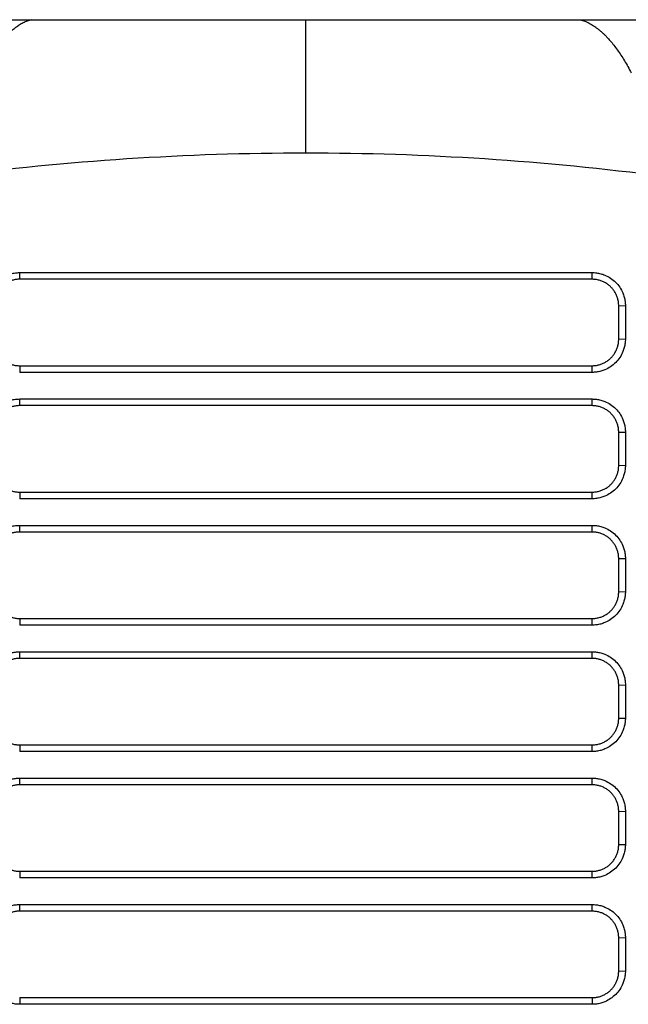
# Model space of a CAD drawing. Header units: millimetres. Extents: x 156922 to 157823, y 112322 to 113312.
# Tile 95 of 123: x 157438 to 157483, y 113143 to 113217. Entities that reach past the tile are written whole.
import ezdxf

# ---------------------------------------------------------------- set-up
doc = ezdxf.new("R2010")
doc.units = ezdxf.units.MM

msp = doc.modelspace()

# ---------------------------------------------------------------- linework, layer by layer
at = {"color": 7, "linetype": 'Continuous', "lineweight": 25}
for p, q in [((157430.165, 113216.829), (157438.55, 113216.829)), ((157438.55, 113216.829), (157459.172, 113216.829)), ((157459.172, 113216.829), (157479.794, 113216.829)), ((157479.794, 113216.829), (157488.179, 113216.829)), ((157437.672, 113197.831), (157480.672, 113197.831)), ((157437.672, 113197.331), (157437.672, 113197.831)), ((157480.672, 113197.331), (157480.672, 113197.831)), ((157480.672, 113197.331), (157437.672, 113197.331)), ((157482.672, 113195.331), (157483.172, 113195.348)), ((157482.672, 113192.835), (157482.672, 113195.331)), ((157483.172, 113195.348), (157483.172, 113192.852)), ((157482.672, 113192.835), (157483.172, 113192.852)), ((157437.672, 113190.835), (157437.672, 113190.335)), ((157437.672, 113190.835), (157480.672, 113190.835)), ((157480.672, 113190.335), (157480.672, 113190.835)), ((157480.672, 113190.335), (157437.672, 113190.335)), ((157437.672, 113188.336), (157480.672, 113188.336)), ((157437.672, 113187.837), (157437.672, 113188.336)), ((157480.672, 113187.837), (157480.672, 113188.336)), ((157480.672, 113187.837), (157437.672, 113187.837)), ((157482.672, 113185.837), (157483.172, 113185.854)), ((157482.672, 113183.341), (157482.672, 113185.837)), ((157483.172, 113185.854), (157483.172, 113183.358)), ((157482.672, 113183.341), (157483.172, 113183.358)), ((157437.672, 113181.341), (157437.672, 113180.841)), ((157437.672, 113181.341), (157480.672, 113181.341)), ((157480.672, 113180.841), (157480.672, 113181.341)), ((157480.672, 113180.841), (157437.672, 113180.841)), ((157437.672, 113178.842), (157480.672, 113178.842)), ((157437.672, 113178.343), (157437.672, 113178.842)), ((157480.672, 113178.343), (157437.672, 113178.343)), ((157480.672, 113178.343), (157480.672, 113178.842)), ((157482.672, 113176.343), (157483.172, 113176.36)), ((157482.672, 113173.846), (157482.672, 113176.343)), ((157483.172, 113176.36), (157483.172, 113173.864)), ((157482.672, 113173.846), (157483.172, 113173.864)), ((157437.672, 113171.846), (157437.672, 113171.347)), ((157437.672, 113171.846), (157480.672, 113171.846)), ((157480.672, 113171.347), (157480.672, 113171.846)), ((157480.672, 113171.347), (157437.672, 113171.347)), ((157437.672, 113169.348), (157480.672, 113169.348)), ((157437.672, 113168.848), (157437.672, 113169.348)), ((157480.672, 113168.848), (157437.672, 113168.848)), ((157480.672, 113168.848), (157480.672, 113169.348)), ((157482.672, 113166.848), (157483.172, 113166.866)), ((157482.672, 113164.352), (157482.672, 113166.848)), ((157483.172, 113166.866), (157483.172, 113164.37)), ((157482.672, 113164.352), (157483.172, 113164.37)), ((157437.672, 113162.352), (157480.672, 113162.352)), ((157437.672, 113162.352), (157437.672, 113161.853)), ((157480.672, 113161.853), (157480.672, 113162.352)), ((157480.672, 113161.853), (157437.672, 113161.853)), ((157437.672, 113159.854), (157480.672, 113159.854)), ((157437.672, 113159.354), (157437.672, 113159.854)), ((157480.672, 113159.354), (157480.672, 113159.854)), ((157480.672, 113159.354), (157437.672, 113159.354)), ((157482.672, 113157.354), (157483.172, 113157.372)), ((157482.672, 113154.858), (157482.672, 113157.354)), ((157483.172, 113157.372), (157483.172, 113154.876)), ((157482.672, 113154.858), (157483.172, 113154.876)), ((157437.672, 113152.858), (157480.672, 113152.858)), ((157437.672, 113152.858), (157437.672, 113152.358)), ((157480.672, 113152.358), (157437.672, 113152.358)), ((157480.672, 113152.358), (157480.672, 113152.858)), ((157437.672, 113150.36), (157480.672, 113150.36)), ((157437.672, 113149.86), (157437.672, 113150.36)), ((157480.672, 113149.86), (157480.672, 113150.36)), ((157480.672, 113149.86), (157437.672, 113149.86)), ((157482.672, 113147.86), (157483.172, 113147.877)), ((157482.672, 113145.364), (157482.672, 113147.86)), ((157483.172, 113147.877), (157483.172, 113145.381)), ((157482.672, 113145.364), (157483.172, 113145.381)), ((157437.672, 113143.364), (157480.672, 113143.364)), ((157437.672, 113143.364), (157437.672, 113142.864)), ((157480.672, 113142.864), (157437.672, 113142.864)), ((157480.672, 113143.364), (157480.672, 113142.864))]:
    msp.add_line(p, q, dxfattribs=at)
for points, knots in [([(157438.55, 113216.829), (157438.497, 113216.814), (157438.392, 113216.783), (157438.236, 113216.725), (157438.082, 113216.66), (157437.931, 113216.588), (157437.784, 113216.508), (157437.639, 113216.422), (157437.497, 113216.33), (157437.358, 113216.232), (157437.222, 113216.129), (157437.089, 113216.021), (157436.959, 113215.908), (157436.832, 113215.792), (157436.708, 113215.671), (157436.513, 113215.472), (157436.25, 113215.178), (157435.923, 113214.766), (157435.608, 113214.323), (157435.304, 113213.851), (157435.013, 113213.358), (157434.825, 113213.004), (157434.732, 113212.829)], [0, 0, 0, 0, 0.040135, 0.079598, 0.118389, 0.15651, 0.193962, 0.230745, 0.266861, 0.302311, 0.337095, 0.371213, 0.404668, 0.437459, 0.469587, 0.501052, 0.589625, 0.676028, 0.760265, 0.842337, 0.922247, 1, 1, 1, 1]), ([(157479.794, 113216.829), (157479.849, 113216.813), (157479.96, 113216.78), (157480.126, 113216.718), (157480.292, 113216.647), (157480.457, 113216.566), (157480.621, 113216.474), (157480.785, 113216.372), (157480.949, 113216.26), (157481.112, 113216.138), (157481.274, 113216.006), (157481.436, 113215.863), (157481.597, 113215.711), (157481.797, 113215.509), (157482.033, 113215.248), (157482.305, 113214.916), (157482.574, 113214.556), (157482.839, 113214.168), (157483.1, 113213.751), (157483.359, 113213.308), (157483.528, 113212.989), (157483.613, 113212.829)], [0, 0, 0, 0, 0.041946, 0.083821, 0.125636, 0.167402, 0.20913, 0.250829, 0.292511, 0.334188, 0.375869, 0.417565, 0.459288, 0.501049, 0.572957, 0.644561, 0.715916, 0.78708, 0.85811, 0.929064, 1, 1, 1, 1]), ([(157435.172, 113195.348), (157435.173, 113195.403), (157435.175, 113195.512), (157435.192, 113195.674), (157435.218, 113195.834), (157435.256, 113195.992), (157435.304, 113196.148), (157435.4, 113196.402), (157435.581, 113196.74), (157435.896, 113197.117), (157436.277, 113197.428), (157436.664, 113197.632), (157437.025, 113197.753), (157437.345, 113197.819), (157437.563, 113197.827), (157437.672, 113197.831)], [0, 0, 0, 0, 0.041979, 0.083602, 0.125051, 0.166511, 0.208165, 0.250194, 0.374984, 0.50004, 0.624827, 0.749879, 0.833328, 0.916227, 1, 1, 1, 1]), ([(157480.672, 113197.831), (157480.727, 113197.83), (157480.836, 113197.828), (157480.999, 113197.811), (157481.159, 113197.785), (157481.317, 113197.749), (157481.474, 113197.702), (157481.728, 113197.607), (157482.067, 113197.429), (157482.448, 113197.118), (157482.763, 113196.74), (157482.97, 113196.355), (157483.093, 113195.995), (157483.16, 113195.675), (157483.168, 113195.457), (157483.172, 113195.348)], [0, 0, 0, 0, 0.042051, 0.083727, 0.125202, 0.166653, 0.208259, 0.250195, 0.375086, 0.500045, 0.62495, 0.749883, 0.833484, 0.916365, 1, 1, 1, 1]), ([(157437.672, 113197.331), (157437.626, 113197.33), (157437.535, 113197.328), (157437.399, 113197.314), (157437.266, 113197.291), (157437.135, 113197.259), (157437.009, 113197.219), (157436.886, 113197.171), (157436.767, 113197.116), (157436.654, 113197.054), (157436.545, 113196.985), (157436.443, 113196.91), (157436.346, 113196.829), (157436.225, 113196.715), (157436.087, 113196.559), (157435.944, 113196.349), (157435.827, 113196.118), (157435.74, 113195.869), (157435.683, 113195.604), (157435.676, 113195.423), (157435.672, 113195.331)], [0, 0, 0, 0, 0.043785, 0.087203, 0.130252, 0.172935, 0.21525, 0.257197, 0.298778, 0.339992, 0.380839, 0.421319, 0.461433, 0.501181, 0.57989, 0.66037, 0.742619, 0.82664, 0.912434, 1, 1, 1, 1]), ([(157482.672, 113195.331), (157482.671, 113195.377), (157482.669, 113195.468), (157482.655, 113195.603), (157482.632, 113195.736), (157482.601, 113195.866), (157482.561, 113195.992), (157482.514, 113196.115), (157482.459, 113196.233), (157482.397, 113196.346), (157482.329, 113196.454), (157482.255, 113196.556), (157482.175, 113196.653), (157482.061, 113196.774), (157481.903, 113196.914), (157481.691, 113197.058), (157481.459, 113197.176), (157481.208, 113197.263), (157480.944, 113197.32), (157480.763, 113197.327), (157480.672, 113197.331)], [0, 0, 0, 0, 0.043708, 0.087031, 0.12997, 0.172524, 0.214694, 0.25648, 0.297881, 0.338899, 0.379532, 0.419782, 0.459648, 0.499131, 0.57908, 0.66044, 0.74321, 0.827393, 0.912989, 1, 1, 1, 1]), ([(157435.672, 113192.835), (157435.673, 113192.789), (157435.675, 113192.697), (157435.69, 113192.56), (157435.713, 113192.426), (157435.745, 113192.295), (157435.785, 113192.168), (157435.833, 113192.045), (157435.889, 113191.927), (157435.951, 113191.814), (157436.02, 113191.706), (157436.094, 113191.604), (157436.174, 113191.508), (157436.288, 113191.387), (157436.446, 113191.248), (157436.658, 113191.105), (157436.89, 113190.988), (157437.139, 113190.902), (157437.402, 113190.846), (157437.582, 113190.838), (157437.672, 113190.835)], [0, 0, 0, 0, 0.0441995, 0.0879579, 0.1312754, 0.1741521, 0.216588, 0.2585833, 0.3001382, 0.3412527, 0.3819269, 0.4221611, 0.4619553, 0.5013097, 0.5811204, 0.6622514, 0.7447038, 0.8284786, 0.913577, 1, 1, 1, 1]), ([(157483.172, 113192.852), (157483.171, 113192.797), (157483.169, 113192.687), (157483.153, 113192.524), (157483.127, 113192.362), (157483.09, 113192.203), (157483.042, 113192.046), (157482.947, 113191.789), (157482.768, 113191.448), (157482.455, 113191.065), (157482.074, 113190.748), (157481.686, 113190.539), (157481.324, 113190.415), (157481.001, 113190.347), (157480.782, 113190.339), (157480.672, 113190.335)], [0, 0, 0, 0, 0.042047, 0.08372, 0.125195, 0.166648, 0.208256, 0.250196, 0.375104, 0.500046, 0.624954, 0.749882, 0.833477, 0.916356, 1, 1, 1, 1]), ([(157480.672, 113190.835), (157480.718, 113190.836), (157480.808, 113190.838), (157480.943, 113190.852), (157481.075, 113190.874), (157481.204, 113190.906), (157481.331, 113190.945), (157481.453, 113190.992), (157481.571, 113191.047), (157481.685, 113191.109), (157481.793, 113191.177), (157481.896, 113191.252), (157481.993, 113191.332), (157482.115, 113191.446), (157482.254, 113191.602), (157482.397, 113191.813), (157482.516, 113192.044), (157482.604, 113192.295), (157482.661, 113192.56), (157482.668, 113192.743), (157482.672, 113192.835)], [0, 0, 0, 0, 0.043352, 0.086382, 0.129091, 0.171477, 0.213542, 0.255286, 0.296708, 0.337809, 0.378589, 0.419048, 0.459186, 0.499004, 0.578031, 0.658845, 0.741448, 0.825841, 0.912025, 1, 1, 1, 1]), ([(157435.172, 113185.854), (157435.173, 113185.909), (157435.175, 113186.018), (157435.192, 113186.18), (157435.218, 113186.34), (157435.256, 113186.498), (157435.304, 113186.654), (157435.4, 113186.908), (157435.581, 113187.246), (157435.896, 113187.623), (157436.277, 113187.934), (157436.664, 113188.138), (157437.025, 113188.259), (157437.345, 113188.325), (157437.563, 113188.332), (157437.672, 113188.336)], [0, 0, 0, 0, 0.041979, 0.083602, 0.125051, 0.166511, 0.208165, 0.250194, 0.374984, 0.50004, 0.624827, 0.749879, 0.833328, 0.916227, 1, 1, 1, 1]), ([(157480.672, 113188.336), (157480.727, 113188.335), (157480.836, 113188.333), (157480.999, 113188.317), (157481.159, 113188.291), (157481.317, 113188.255), (157481.474, 113188.208), (157481.728, 113188.113), (157482.067, 113187.935), (157482.448, 113187.624), (157482.763, 113187.246), (157482.97, 113186.86), (157483.093, 113186.501), (157483.16, 113186.18), (157483.168, 113185.963), (157483.172, 113185.854)], [0, 0, 0, 0, 0.042051, 0.083727, 0.125202, 0.166653, 0.208259, 0.250195, 0.375086, 0.500045, 0.62495, 0.749883, 0.833484, 0.916365, 1, 1, 1, 1]), ([(157437.672, 113187.837), (157437.626, 113187.836), (157437.535, 113187.834), (157437.399, 113187.819), (157437.266, 113187.797), (157437.135, 113187.765), (157437.009, 113187.725), (157436.886, 113187.677), (157436.767, 113187.622), (157436.654, 113187.56), (157436.545, 113187.491), (157436.443, 113187.416), (157436.346, 113187.335), (157436.225, 113187.221), (157436.087, 113187.065), (157435.944, 113186.855), (157435.827, 113186.624), (157435.74, 113186.374), (157435.683, 113186.11), (157435.676, 113185.928), (157435.672, 113185.837)], [0, 0, 0, 0, 0.043785, 0.087203, 0.130252, 0.172935, 0.21525, 0.257197, 0.298778, 0.339992, 0.380839, 0.421319, 0.461433, 0.501181, 0.57989, 0.66037, 0.742619, 0.82664, 0.912434, 1, 1, 1, 1]), ([(157482.672, 113185.837), (157482.671, 113185.882), (157482.669, 113185.974), (157482.655, 113186.109), (157482.632, 113186.242), (157482.601, 113186.372), (157482.561, 113186.498), (157482.514, 113186.621), (157482.459, 113186.738), (157482.397, 113186.852), (157482.329, 113186.96), (157482.255, 113187.062), (157482.175, 113187.158), (157482.061, 113187.28), (157481.903, 113187.42), (157481.691, 113187.564), (157481.459, 113187.682), (157481.208, 113187.769), (157480.944, 113187.826), (157480.763, 113187.833), (157480.672, 113187.837)], [0, 0, 0, 0, 0.043708, 0.087031, 0.12997, 0.172524, 0.214694, 0.25648, 0.297881, 0.338899, 0.379532, 0.419782, 0.459648, 0.499131, 0.57908, 0.66044, 0.74321, 0.827393, 0.912989, 1, 1, 1, 1]), ([(157435.672, 113183.341), (157435.673, 113183.294), (157435.675, 113183.202), (157435.69, 113183.066), (157435.713, 113182.932), (157435.745, 113182.801), (157435.785, 113182.674), (157435.833, 113182.551), (157435.889, 113182.433), (157435.951, 113182.319), (157436.02, 113182.212), (157436.094, 113182.11), (157436.174, 113182.014), (157436.288, 113181.892), (157436.446, 113181.754), (157436.658, 113181.611), (157436.89, 113181.494), (157437.139, 113181.407), (157437.402, 113181.351), (157437.582, 113181.344), (157437.672, 113181.341)], [0, 0, 0, 0, 0.044199, 0.087958, 0.131275, 0.174152, 0.216588, 0.258583, 0.300138, 0.341253, 0.381927, 0.422161, 0.461955, 0.50131, 0.58112, 0.662251, 0.744704, 0.828479, 0.913577, 1, 1, 1, 1]), ([(157483.172, 113183.358), (157483.171, 113183.303), (157483.169, 113183.193), (157483.153, 113183.03), (157483.127, 113182.868), (157483.09, 113182.709), (157483.042, 113182.552), (157482.947, 113182.295), (157482.768, 113181.954), (157482.455, 113181.571), (157482.074, 113181.254), (157481.686, 113181.045), (157481.324, 113180.921), (157481.001, 113180.853), (157480.782, 113180.845), (157480.672, 113180.841)], [0, 0, 0, 0, 0.042047, 0.08372, 0.125195, 0.166648, 0.208256, 0.250196, 0.375104, 0.500046, 0.624954, 0.749882, 0.833477, 0.916356, 1, 1, 1, 1]), ([(157480.672, 113181.341), (157480.718, 113181.342), (157480.808, 113181.343), (157480.943, 113181.358), (157481.075, 113181.38), (157481.204, 113181.411), (157481.331, 113181.451), (157481.453, 113181.498), (157481.571, 113181.553), (157481.685, 113181.614), (157481.793, 113181.683), (157481.896, 113181.757), (157481.993, 113181.838), (157482.115, 113181.951), (157482.254, 113182.108), (157482.397, 113182.318), (157482.516, 113182.55), (157482.604, 113182.801), (157482.661, 113183.066), (157482.668, 113183.249), (157482.672, 113183.341)], [0, 0, 0, 0, 0.043352, 0.086382, 0.129091, 0.171477, 0.213542, 0.255286, 0.296708, 0.337809, 0.378589, 0.419048, 0.459186, 0.499004, 0.578031, 0.658845, 0.741448, 0.825841, 0.912025, 1, 1, 1, 1]), ([(157435.172, 113176.36), (157435.173, 113176.415), (157435.175, 113176.524), (157435.192, 113176.686), (157435.218, 113176.846), (157435.256, 113177.004), (157435.304, 113177.16), (157435.4, 113177.414), (157435.581, 113177.752), (157435.896, 113178.129), (157436.277, 113178.44), (157436.664, 113178.644), (157437.025, 113178.765), (157437.345, 113178.83), (157437.563, 113178.838), (157437.672, 113178.842)], [0, 0, 0, 0, 0.041979, 0.083602, 0.125051, 0.166511, 0.208165, 0.250194, 0.374984, 0.50004, 0.624827, 0.749879, 0.833328, 0.916227, 1, 1, 1, 1]), ([(157437.672, 113178.343), (157437.626, 113178.342), (157437.535, 113178.34), (157437.399, 113178.325), (157437.266, 113178.302), (157437.135, 113178.271), (157437.009, 113178.231), (157436.886, 113178.183), (157436.767, 113178.128), (157436.654, 113178.065), (157436.545, 113177.997), (157436.443, 113177.922), (157436.346, 113177.841), (157436.225, 113177.727), (157436.087, 113177.57), (157435.944, 113177.361), (157435.827, 113177.13), (157435.74, 113176.88), (157435.683, 113176.616), (157435.676, 113176.434), (157435.672, 113176.343)], [0, 0, 0, 0, 0.043785, 0.087203, 0.130252, 0.172935, 0.21525, 0.257197, 0.298778, 0.339992, 0.380839, 0.421319, 0.461433, 0.501181, 0.579889, 0.660367, 0.742616, 0.826637, 0.912432, 1, 1, 1, 1]), ([(157480.672, 113178.842), (157480.727, 113178.841), (157480.836, 113178.839), (157480.999, 113178.823), (157481.159, 113178.797), (157481.317, 113178.76), (157481.474, 113178.713), (157481.728, 113178.618), (157482.067, 113178.44), (157482.448, 113178.129), (157482.763, 113177.752), (157482.97, 113177.366), (157483.093, 113177.007), (157483.16, 113176.686), (157483.168, 113176.469), (157483.172, 113176.36)], [0, 0, 0, 0, 0.042051, 0.083727, 0.125202, 0.166653, 0.208259, 0.250195, 0.375086, 0.500045, 0.62495, 0.749883, 0.833484, 0.916365, 1, 1, 1, 1]), ([(157482.672, 113176.343), (157482.671, 113176.388), (157482.669, 113176.479), (157482.655, 113176.615), (157482.632, 113176.748), (157482.601, 113176.878), (157482.561, 113177.004), (157482.514, 113177.126), (157482.459, 113177.244), (157482.397, 113177.357), (157482.329, 113177.465), (157482.255, 113177.568), (157482.175, 113177.664), (157482.061, 113177.786), (157481.903, 113177.926), (157481.691, 113178.07), (157481.459, 113178.188), (157481.208, 113178.275), (157480.944, 113178.332), (157480.763, 113178.339), (157480.672, 113178.343)], [0, 0, 0, 0, 0.0437081, 0.0870315, 0.1299702, 0.1725245, 0.2146943, 0.2564799, 0.2978814, 0.3388988, 0.3795324, 0.4197822, 0.4596483, 0.4991311, 0.5790803, 0.6604397, 0.7432102, 0.8273931, 0.9129894, 1, 1, 1, 1]), ([(157435.672, 113173.846), (157435.673, 113173.8), (157435.675, 113173.708), (157435.69, 113173.571), (157435.713, 113173.437), (157435.745, 113173.307), (157435.785, 113173.179), (157435.833, 113173.057), (157435.889, 113172.938), (157435.951, 113172.825), (157436.02, 113172.718), (157436.094, 113172.615), (157436.174, 113172.519), (157436.288, 113172.398), (157436.446, 113172.259), (157436.658, 113172.116), (157436.89, 113171.999), (157437.139, 113171.913), (157437.402, 113171.857), (157437.582, 113171.85), (157437.672, 113171.846)], [0, 0, 0, 0, 0.044199, 0.087958, 0.131275, 0.174152, 0.216588, 0.258583, 0.300138, 0.341253, 0.381927, 0.422161, 0.461955, 0.50131, 0.58112, 0.662251, 0.744704, 0.828479, 0.913577, 1, 1, 1, 1]), ([(157483.172, 113173.864), (157483.171, 113173.809), (157483.169, 113173.699), (157483.153, 113173.535), (157483.127, 113173.374), (157483.09, 113173.215), (157483.042, 113173.057), (157482.947, 113172.801), (157482.768, 113172.46), (157482.455, 113172.076), (157482.074, 113171.759), (157481.686, 113171.551), (157481.324, 113171.426), (157481.001, 113171.359), (157480.782, 113171.351), (157480.672, 113171.347)], [0, 0, 0, 0, 0.042047, 0.08372, 0.125195, 0.166648, 0.208256, 0.250196, 0.375104, 0.500046, 0.624954, 0.749882, 0.833477, 0.916356, 1, 1, 1, 1]), ([(157480.672, 113171.846), (157480.718, 113171.847), (157480.808, 113171.849), (157480.943, 113171.863), (157481.075, 113171.886), (157481.204, 113171.917), (157481.331, 113171.956), (157481.453, 113172.004), (157481.571, 113172.058), (157481.685, 113172.12), (157481.793, 113172.189), (157481.896, 113172.263), (157481.993, 113172.343), (157482.115, 113172.457), (157482.254, 113172.614), (157482.397, 113172.824), (157482.516, 113173.056), (157482.604, 113173.306), (157482.661, 113173.572), (157482.668, 113173.754), (157482.672, 113173.846)], [0, 0, 0, 0, 0.0433521, 0.0863823, 0.1290905, 0.1714771, 0.213542, 0.2552855, 0.2967077, 0.3378087, 0.3785887, 0.4190478, 0.4591862, 0.4990041, 0.5780305, 0.6588449, 0.7414481, 0.8258412, 0.9120249, 1, 1, 1, 1]), ([(157435.172, 113166.866), (157435.173, 113166.92), (157435.175, 113167.029), (157435.192, 113167.192), (157435.218, 113167.352), (157435.256, 113167.51), (157435.304, 113167.666), (157435.4, 113167.92), (157435.581, 113168.257), (157435.896, 113168.635), (157436.277, 113168.946), (157436.664, 113169.149), (157437.025, 113169.271), (157437.345, 113169.336), (157437.563, 113169.344), (157437.672, 113169.348)], [0, 0, 0, 0, 0.041979, 0.083602, 0.125051, 0.166511, 0.208165, 0.250194, 0.374984, 0.50004, 0.624827, 0.749879, 0.833328, 0.916227, 1, 1, 1, 1]), ([(157437.672, 113168.848), (157437.626, 113168.847), (157437.535, 113168.846), (157437.399, 113168.831), (157437.266, 113168.808), (157437.135, 113168.776), (157437.009, 113168.737), (157436.886, 113168.689), (157436.767, 113168.633), (157436.654, 113168.571), (157436.545, 113168.502), (157436.443, 113168.427), (157436.346, 113168.347), (157436.225, 113168.233), (157436.087, 113168.076), (157435.944, 113167.867), (157435.827, 113167.635), (157435.74, 113167.386), (157435.683, 113167.121), (157435.676, 113166.94), (157435.672, 113166.848)], [0, 0, 0, 0, 0.043785, 0.087203, 0.130252, 0.172935, 0.21525, 0.257197, 0.298778, 0.339992, 0.380839, 0.421319, 0.461433, 0.501181, 0.579889, 0.660367, 0.742616, 0.826637, 0.912432, 1, 1, 1, 1]), ([(157480.672, 113169.348), (157480.727, 113169.347), (157480.836, 113169.345), (157480.999, 113169.329), (157481.159, 113169.303), (157481.317, 113169.266), (157481.474, 113169.219), (157481.728, 113169.124), (157482.067, 113168.946), (157482.448, 113168.635), (157482.763, 113168.258), (157482.97, 113167.872), (157483.093, 113167.512), (157483.16, 113167.192), (157483.168, 113166.975), (157483.172, 113166.866)], [0, 0, 0, 0, 0.042051, 0.083727, 0.125202, 0.166653, 0.208259, 0.250195, 0.375086, 0.500045, 0.62495, 0.749883, 0.833484, 0.916365, 1, 1, 1, 1]), ([(157482.672, 113166.848), (157482.671, 113166.894), (157482.669, 113166.985), (157482.655, 113167.12), (157482.632, 113167.253), (157482.601, 113167.383), (157482.561, 113167.51), (157482.514, 113167.632), (157482.459, 113167.75), (157482.397, 113167.863), (157482.329, 113167.971), (157482.255, 113168.073), (157482.175, 113168.17), (157482.061, 113168.292), (157481.903, 113168.432), (157481.691, 113168.576), (157481.459, 113168.694), (157481.208, 113168.781), (157480.944, 113168.838), (157480.763, 113168.845), (157480.672, 113168.848)], [0, 0, 0, 0, 0.043708, 0.087031, 0.12997, 0.172524, 0.214694, 0.25648, 0.297881, 0.338899, 0.379532, 0.419782, 0.459648, 0.499131, 0.57908, 0.66044, 0.74321, 0.827393, 0.912989, 1, 1, 1, 1]), ([(157435.672, 113164.352), (157435.673, 113164.306), (157435.675, 113164.214), (157435.69, 113164.077), (157435.713, 113163.943), (157435.745, 113163.812), (157435.785, 113163.685), (157435.833, 113163.562), (157435.889, 113163.444), (157435.951, 113163.331), (157436.02, 113163.223), (157436.094, 113163.121), (157436.174, 113163.025), (157436.288, 113162.904), (157436.446, 113162.765), (157436.658, 113162.622), (157436.89, 113162.505), (157437.139, 113162.419), (157437.402, 113162.363), (157437.582, 113162.356), (157437.672, 113162.352)], [0, 0, 0, 0, 0.044199, 0.087958, 0.131275, 0.174152, 0.216588, 0.258583, 0.300138, 0.341253, 0.381927, 0.422161, 0.461955, 0.50131, 0.58112, 0.662251, 0.744704, 0.828479, 0.913577, 1, 1, 1, 1]), ([(157483.172, 113164.37), (157483.171, 113164.315), (157483.169, 113164.205), (157483.153, 113164.041), (157483.127, 113163.88), (157483.09, 113163.72), (157483.042, 113163.563), (157482.947, 113163.307), (157482.768, 113162.965), (157482.455, 113162.582), (157482.074, 113162.265), (157481.686, 113162.057), (157481.324, 113161.932), (157481.001, 113161.865), (157480.782, 113161.857), (157480.672, 113161.853)], [0, 0, 0, 0, 0.042047, 0.08372, 0.125195, 0.166648, 0.208256, 0.250196, 0.375104, 0.500046, 0.624954, 0.749882, 0.833477, 0.916356, 1, 1, 1, 1]), ([(157480.672, 113162.352), (157480.718, 113162.353), (157480.808, 113162.355), (157480.943, 113162.369), (157481.075, 113162.392), (157481.204, 113162.423), (157481.331, 113162.462), (157481.453, 113162.509), (157481.571, 113162.564), (157481.685, 113162.626), (157481.793, 113162.694), (157481.896, 113162.769), (157481.993, 113162.849), (157482.115, 113162.963), (157482.254, 113163.12), (157482.397, 113163.33), (157482.516, 113163.562), (157482.604, 113163.812), (157482.661, 113164.078), (157482.668, 113164.26), (157482.672, 113164.352)], [0, 0, 0, 0, 0.043351, 0.08638, 0.129088, 0.171474, 0.213539, 0.255282, 0.296704, 0.337806, 0.378586, 0.419046, 0.459185, 0.499004, 0.578031, 0.658845, 0.741448, 0.825841, 0.912025, 1, 1, 1, 1]), ([(157435.172, 113157.372), (157435.173, 113157.426), (157435.175, 113157.535), (157435.192, 113157.697), (157435.218, 113157.858), (157435.256, 113158.016), (157435.304, 113158.172), (157435.4, 113158.425), (157435.581, 113158.763), (157435.896, 113159.14), (157436.277, 113159.452), (157436.664, 113159.655), (157437.025, 113159.777), (157437.345, 113159.842), (157437.563, 113159.85), (157437.672, 113159.854)], [0, 0, 0, 0, 0.041979, 0.083602, 0.125051, 0.166511, 0.208165, 0.250194, 0.374984, 0.50004, 0.624827, 0.749879, 0.833328, 0.916227, 1, 1, 1, 1]), ([(157480.672, 113159.854), (157480.727, 113159.853), (157480.836, 113159.851), (157480.999, 113159.835), (157481.159, 113159.809), (157481.317, 113159.772), (157481.474, 113159.725), (157481.728, 113159.63), (157482.067, 113159.452), (157482.448, 113159.141), (157482.763, 113158.763), (157482.97, 113158.378), (157483.093, 113158.018), (157483.16, 113157.698), (157483.168, 113157.481), (157483.172, 113157.372)], [0, 0, 0, 0, 0.042051, 0.083727, 0.125202, 0.166653, 0.208259, 0.250195, 0.375086, 0.500045, 0.62495, 0.749883, 0.833484, 0.916365, 1, 1, 1, 1]), ([(157437.672, 113159.354), (157437.626, 113159.353), (157437.535, 113159.351), (157437.399, 113159.337), (157437.266, 113159.314), (157437.135, 113159.282), (157437.009, 113159.242), (157436.886, 113159.195), (157436.767, 113159.139), (157436.654, 113159.077), (157436.545, 113159.008), (157436.443, 113158.933), (157436.346, 113158.853), (157436.225, 113158.739), (157436.087, 113158.582), (157435.944, 113158.372), (157435.827, 113158.141), (157435.74, 113157.892), (157435.683, 113157.627), (157435.676, 113157.446), (157435.672, 113157.354)], [0, 0, 0, 0, 0.043785, 0.087203, 0.130252, 0.172935, 0.21525, 0.257197, 0.298778, 0.339992, 0.380839, 0.421319, 0.461433, 0.501181, 0.579889, 0.660367, 0.742616, 0.826637, 0.912432, 1, 1, 1, 1]), ([(157482.672, 113157.354), (157482.671, 113157.4), (157482.669, 113157.491), (157482.655, 113157.626), (157482.632, 113157.759), (157482.601, 113157.889), (157482.561, 113158.016), (157482.514, 113158.138), (157482.459, 113158.256), (157482.397, 113158.369), (157482.329, 113158.477), (157482.255, 113158.579), (157482.175, 113158.676), (157482.061, 113158.798), (157481.903, 113158.937), (157481.691, 113159.081), (157481.459, 113159.199), (157481.208, 113159.287), (157480.944, 113159.343), (157480.763, 113159.35), (157480.672, 113159.354)], [0, 0, 0, 0, 0.043708, 0.087031, 0.12997, 0.172524, 0.214694, 0.25648, 0.297881, 0.338899, 0.379532, 0.419782, 0.459648, 0.499131, 0.57908, 0.66044, 0.74321, 0.827393, 0.912989, 1, 1, 1, 1]), ([(157435.672, 113154.858), (157435.673, 113154.812), (157435.675, 113154.72), (157435.69, 113154.583), (157435.713, 113154.449), (157435.745, 113154.318), (157435.785, 113154.191), (157435.833, 113154.068), (157435.889, 113153.95), (157435.951, 113153.837), (157436.02, 113153.729), (157436.094, 113153.627), (157436.174, 113153.531), (157436.288, 113153.41), (157436.446, 113153.271), (157436.658, 113153.128), (157436.89, 113153.011), (157437.139, 113152.925), (157437.402, 113152.869), (157437.582, 113152.862), (157437.672, 113152.858)], [0, 0, 0, 0, 0.044199, 0.087958, 0.131275, 0.174152, 0.216588, 0.258583, 0.300138, 0.341253, 0.381927, 0.422161, 0.461955, 0.50131, 0.58112, 0.662251, 0.744704, 0.828479, 0.913577, 1, 1, 1, 1]), ([(157483.172, 113154.876), (157483.171, 113154.82), (157483.169, 113154.71), (157483.153, 113154.547), (157483.127, 113154.385), (157483.09, 113154.226), (157483.042, 113154.069), (157482.947, 113153.813), (157482.768, 113153.471), (157482.455, 113153.088), (157482.074, 113152.771), (157481.686, 113152.562), (157481.324, 113152.438), (157481.001, 113152.371), (157480.782, 113152.362), (157480.672, 113152.358)], [0, 0, 0, 0, 0.042047, 0.08372, 0.125195, 0.166648, 0.208256, 0.250196, 0.375104, 0.500046, 0.624954, 0.749882, 0.833477, 0.916356, 1, 1, 1, 1]), ([(157480.672, 113152.858), (157480.718, 113152.859), (157480.808, 113152.861), (157480.943, 113152.875), (157481.075, 113152.897), (157481.204, 113152.929), (157481.331, 113152.968), (157481.453, 113153.015), (157481.571, 113153.07), (157481.685, 113153.132), (157481.793, 113153.2), (157481.896, 113153.275), (157481.993, 113153.355), (157482.115, 113153.469), (157482.254, 113153.626), (157482.397, 113153.836), (157482.516, 113154.067), (157482.604, 113154.318), (157482.661, 113154.584), (157482.668, 113154.766), (157482.672, 113154.858)], [0, 0, 0, 0, 0.0433511, 0.0863804, 0.1290881, 0.1714742, 0.2135388, 0.2552822, 0.2967045, 0.3378058, 0.3785862, 0.419046, 0.4591852, 0.4990041, 0.5780305, 0.6588449, 0.7414481, 0.8258412, 0.9120249, 1, 1, 1, 1]), ([(157435.172, 113147.877), (157435.173, 113147.932), (157435.175, 113148.041), (157435.192, 113148.203), (157435.218, 113148.363), (157435.256, 113148.521), (157435.304, 113148.677), (157435.4, 113148.931), (157435.581, 113149.269), (157435.896, 113149.646), (157436.277, 113149.957), (157436.664, 113150.161), (157437.025, 113150.282), (157437.345, 113150.348), (157437.563, 113150.356), (157437.672, 113150.36)], [0, 0, 0, 0, 0.041983, 0.083609, 0.125059, 0.166517, 0.208169, 0.250194, 0.374988, 0.50004, 0.624819, 0.749879, 0.833329, 0.916228, 1, 1, 1, 1]), ([(157480.672, 113150.36), (157480.727, 113150.359), (157480.836, 113150.357), (157480.999, 113150.34), (157481.159, 113150.314), (157481.317, 113150.278), (157481.474, 113150.231), (157481.728, 113150.136), (157482.067, 113149.958), (157482.448, 113149.647), (157482.763, 113149.269), (157482.97, 113148.884), (157483.093, 113148.524), (157483.16, 113148.203), (157483.168, 113147.986), (157483.172, 113147.877)], [0, 0, 0, 0, 0.04205, 0.083725, 0.125199, 0.166651, 0.208258, 0.250195, 0.375096, 0.500045, 0.624943, 0.749883, 0.833485, 0.916365, 1, 1, 1, 1]), ([(157437.672, 113149.86), (157437.626, 113149.859), (157437.535, 113149.857), (157437.399, 113149.843), (157437.266, 113149.82), (157437.135, 113149.788), (157437.008, 113149.748), (157436.885, 113149.7), (157436.767, 113149.645), (157436.653, 113149.583), (157436.545, 113149.514), (157436.442, 113149.439), (157436.345, 113149.358), (157436.225, 113149.244), (157436.087, 113149.088), (157435.945, 113148.878), (157435.827, 113148.647), (157435.74, 113148.398), (157435.683, 113148.133), (157435.676, 113147.952), (157435.672, 113147.86)], [0, 0, 0, 0, 0.043818, 0.087262, 0.130333, 0.17303, 0.215354, 0.257305, 0.298882, 0.340087, 0.380919, 0.421379, 0.461466, 0.501181, 0.579824, 0.660263, 0.7425, 0.826534, 0.912367, 1, 1, 1, 1]), ([(157482.672, 113147.86), (157482.671, 113147.906), (157482.669, 113147.997), (157482.655, 113148.132), (157482.632, 113148.265), (157482.601, 113148.395), (157482.561, 113148.521), (157482.514, 113148.644), (157482.459, 113148.762), (157482.397, 113148.875), (157482.329, 113148.983), (157482.255, 113149.085), (157482.175, 113149.182), (157482.061, 113149.303), (157481.903, 113149.443), (157481.692, 113149.587), (157481.459, 113149.705), (157481.209, 113149.792), (157480.945, 113149.849), (157480.763, 113149.856), (157480.672, 113149.86)], [0, 0, 0, 0, 0.043715, 0.087043, 0.129986, 0.172543, 0.214715, 0.256501, 0.297902, 0.338918, 0.379548, 0.419794, 0.459655, 0.499131, 0.578965, 0.660255, 0.743003, 0.827209, 0.912874, 1, 1, 1, 1]), ([(157437.672, 113142.864), (157437.617, 113142.865), (157437.507, 113142.867), (157437.344, 113142.884), (157437.182, 113142.911), (157437.023, 113142.948), (157436.866, 113142.997), (157436.61, 113143.094), (157436.27, 113143.277), (157435.89, 113143.593), (157435.577, 113143.977), (157435.372, 113144.366), (157435.25, 113144.73), (157435.184, 113145.053), (157435.176, 113145.271), (157435.172, 113145.381)], [0, 0, 0, 0, 0.041978, 0.083599, 0.125047, 0.166506, 0.208161, 0.250194, 0.374967, 0.500038, 0.624813, 0.749876, 0.833339, 0.91624, 1, 1, 1, 1]), ([(157483.172, 113145.381), (157483.171, 113145.326), (157483.169, 113145.216), (157483.153, 113145.053), (157483.127, 113144.891), (157483.09, 113144.732), (157483.042, 113144.575), (157482.947, 113144.318), (157482.768, 113143.977), (157482.455, 113143.594), (157482.074, 113143.277), (157481.686, 113143.068), (157481.324, 113142.944), (157481.001, 113142.876), (157480.782, 113142.868), (157480.672, 113142.864)], [0, 0, 0, 0, 0.042042, 0.083712, 0.125186, 0.16664, 0.208252, 0.250196, 0.375101, 0.500045, 0.624962, 0.749881, 0.833477, 0.916356, 1, 1, 1, 1]), ([(157480.672, 113143.364), (157480.718, 113143.365), (157480.808, 113143.367), (157480.943, 113143.381), (157481.075, 113143.403), (157481.205, 113143.435), (157481.331, 113143.474), (157481.453, 113143.521), (157481.571, 113143.576), (157481.685, 113143.638), (157481.793, 113143.706), (157481.896, 113143.781), (157481.994, 113143.861), (157482.115, 113143.975), (157482.254, 113144.132), (157482.398, 113144.342), (157482.516, 113144.574), (157482.604, 113144.824), (157482.661, 113145.09), (157482.668, 113145.272), (157482.672, 113145.364)], [0, 0, 0, 0, 0.043374, 0.086423, 0.129145, 0.171542, 0.213613, 0.255359, 0.296779, 0.337874, 0.378643, 0.419088, 0.459209, 0.499004, 0.57811, 0.658971, 0.741591, 0.825968, 0.912104, 1, 1, 1, 1])]:
    msp.add_open_spline(points, degree=3, knots=knots, dxfattribs=at)
for points in [[(157459.172, 113206.829), (157459.172, 113209.793), (157459.172, 113214.591), (157459.172, 113216.586), (157459.172, 113216.829)], [(157432.344, 113205.078), (157441.236, 113206.243), (157450.204, 113206.829), (157459.172, 113206.829)], [(157459.172, 113206.829), (157468.14, 113206.829), (157477.108, 113206.243), (157486, 113205.078)]]:
    msp.add_open_spline(points, degree=3, dxfattribs=at)

doc.saveas('drawing.dxf')
